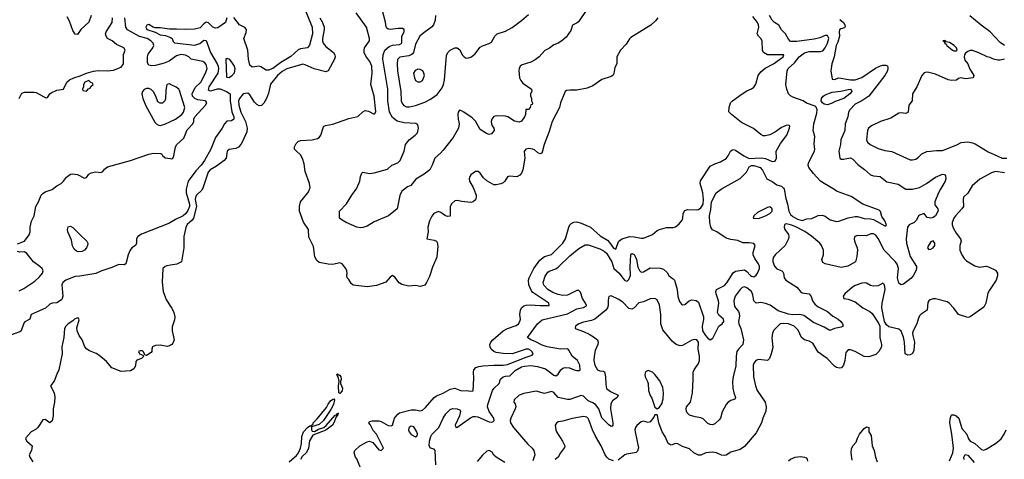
# Model space of a CAD drawing. Header units: inches. Extents: x 1384664 to 1536621, y 460766 to 646467.
# Tile 256 of 256: x 1478688 to 1487247, y 517652 to 521474. Entities that reach past the tile are written whole.
import ezdxf

# ---------------------------------------------------------------- set-up
doc = ezdxf.new("R2010")
doc.units = ezdxf.units.IN
doc.header["$MEASUREMENT"] = 0
for name, color, linetype in [('B4571', 7, 'Continuous'), ('B4572', 7, 'Continuous'), ('B4581', 7, 'Continuous'), ('B4582', 7, 'Continuous')]:
    doc.layers.add(name, color=color, linetype=linetype)

msp = doc.modelspace()

# ---------------------------------------------------------------- linework, layer by layer
at = {"layer": 'B4571', "color": 5}
for points, elevation in [([(1478670, 519524.6), (1478729.6, 519550), (1478770, 519604), (1478778, 519630), (1478779.6, 519670), (1478790, 519722), (1478812.7, 519770), (1478829.5, 519850), (1478852.3, 519890), (1478875.6, 519950), (1478890, 519964.4), (1478910, 519976.5), (1478970, 519998.4), (1478972, 520000)], 660), ([(1480000, 519712.4), (1479990, 519706.2), (1479747.6, 519610), (1479714.3, 519590), (1479703.5, 519570), (1479702.9, 519530), (1479696, 519510), (1479664, 519490), (1479649.2, 519470), (1479629.6, 519430.4), (1479610, 519352), (1479597, 519343), (1479550, 519347.3), (1479490, 519318.8), (1479392, 519288), (1479350, 519266.8), (1479210, 519244), (1479170, 519242.8), (1479088.7, 519210), (1479064, 519190), (1479055.1, 519170), (1479062, 519070), (1479057.6, 519050), (1479050, 519039.1), (1479010, 519013), (1478970, 519008.7), (1478950, 519001.1), (1478913.1, 518966.9), (1478789.2, 518910.8), (1478777.6, 518870), (1478733.6, 518846.4), (1478724.5, 518835.5), (1478701.2, 518770), (1478690, 518762), (1478608.3, 518731.7)], 640), ([(1478683, 519117), (1478723.1, 519136.9), (1478818.3, 519201.7), (1478860.8, 519239.2), (1478885.3, 519270), (1478891, 519290), (1478883.2, 519310), (1478863.1, 519330), (1478809.2, 519369.2), (1478750, 519441.2), (1478730, 519454.7), (1478690, 519453.2), (1478670, 519459.6)], 660), ([(1480000, 519340.2), (1479965.9, 519334.1), (1479952.1, 519327.9), (1479931.9, 519310), (1479927.2, 519192.8), (1479936, 519110), (1479960.3, 519040.3), (1480000, 518981.6)], 620), ([(1480000, 518643.8), (1479990, 518638.5), (1479970, 518634.3), (1479910, 518644.9), (1479870, 518640.7), (1479847.2, 518632.8), (1479842, 518630), (1479835.3, 518610), (1479835.3, 518590), (1479830, 518582), (1479790, 518554), (1479778, 518558), (1479762, 518590), (1479754.4, 518594.4), (1479734.8, 518594.8), (1479722, 518590), (1479728.9, 518568.9), (1479758, 518558), (1479766, 518550), (1479748, 518530), (1479705.2, 518514.8), (1479698, 518502), (1479694.9, 518465.1), (1479680.6, 518439.4), (1479650, 518422), (1479570, 518416.3), (1479490, 518448.4), (1479443.4, 518503.4), (1479377.3, 518557.3), (1479352.2, 518572.2), (1479294.5, 518594.5), (1479272, 518610), (1479254.9, 518630), (1479230.3, 518690), (1479203.9, 518730), (1479187.1, 518770), (1479185.1, 518794.9), (1479205.5, 518865.5), (1479199.9, 518879.9), (1479190, 518883.1), (1479164.5, 518870), (1479150, 518855.5), (1479110, 518830.3), (1479088.4, 518810), (1479078.5, 518790), (1479072.9, 518710), (1479053.3, 518630), (1479056.1, 518570), (1479029.7, 518430.3), (1479010, 518394), (1478988.3, 518331.7), (1478956.2, 518290), (1478986.4, 518230), (1478992.6, 518192.6), (1478991.2, 518150), (1478978.5, 518090), (1478978.2, 518030), (1478970, 517987.3), (1478950, 517970.6), (1478910, 517997.3), (1478890, 517994.8), (1478845.1, 517930), (1478830, 517914.9), (1478788.3, 517891.7), (1478742, 517838), (1478738, 517830), (1478749.3, 517810), (1478797.2, 517770), (1478789.3, 517730), (1478769.3, 517690), (1478776, 517670), (1478802.7, 517630)], 620)]:
    msp.add_lwpolyline(points, dxfattribs=dict(at, elevation=elevation))
at = {"layer": 'B4571', "color": 5, "elevation": 640}
msp.add_lwpolyline([(1479195.8, 519455.8), (1479180.7, 519460.7), (1479160.4, 519480.4), (1479148.3, 519508.3), (1479137.8, 519557.8), (1479107.8, 519630), (1479103.9, 519650), (1479110, 519674.6), (1479130, 519679.1), (1479150, 519669), (1479210, 519605.5), (1479270.7, 519550), (1479279.1, 519530), (1479278, 519510), (1479268, 519490), (1479250, 519469.6), (1479230, 519458)], close=True, dxfattribs=at)
at = {"layer": 'B4572', "color": 5}
for points, elevation in [([(1478683.7, 520790), (1478705.4, 520834.6), (1478730, 520844.9), (1478810, 520844.9), (1478830, 520840.4), (1478910, 520796.3), (1478924, 520796), (1478930, 520798), (1478949.5, 520830.5), (1478961.5, 520838.5), (1479010, 520860.7), (1479069, 520871), (1479099, 520930), (1479122, 520950), (1479158, 520970), (1479214.6, 520985.4), (1479268, 521010), (1479330, 521027.7), (1479370, 521032), (1479450, 521028.5), (1479503.3, 521036.7), (1479570, 521062.6), (1479591.7, 521090), (1479589.6, 521170.4), (1479604, 521210), (1479593.2, 521230), (1479530, 521258.9), (1479490.5, 521290.5), (1479451.7, 521311.7), (1479438.3, 521330), (1479435.3, 521350), (1479440.5, 521370), (1479490.6, 521450), (1479494.2, 521490)], 680), ([(1479310.1, 521509.9), (1479287.7, 521452.3), (1479220.4, 521390), (1479190, 521346.6), (1479170.5, 521349.5), (1479150, 521380.5), (1479121.8, 521461.8), (1479100.2, 521500.2)], 680), ([(1480000, 521122.7), (1479987, 521113), (1479943.8, 521096.2), (1479870, 521075.6), (1479833.4, 521073.4), (1479810, 521079.3), (1479800.4, 521100.4), (1479798.6, 521150), (1479805.6, 521174.4), (1479846, 521230), (1479852.7, 521250), (1479847.4, 521270), (1479828.3, 521290), (1479797.1, 521310), (1479729.4, 521329.4), (1479625.6, 521385.6), (1479611.3, 521410), (1479602.5, 521490)], 660), ([(1480000, 521391.1), (1479990.7, 521390.7), (1479910, 521403), (1479864.5, 521404.5), (1479849.1, 521409.1), (1479810, 521433.1), (1479793.3, 521426.7), (1479785.7, 521410), (1479792.8, 521390), (1479866.3, 521366.3), (1479910, 521343.9), (1479955.3, 521335.3), (1479999.5, 521319.5), (1480000, 521319.2)], 640), ([(1480000, 520911.3), (1479990, 520916), (1479967.9, 520910), (1479958.4, 520861.6), (1479955.2, 520784.8), (1479950, 520767.6), (1479930.1, 520749.9), (1479910, 520747.9), (1479890, 520760.5), (1479870.6, 520810), (1479850, 520845.7), (1479830, 520866.2), (1479810, 520876.1), (1479790, 520876.1), (1479770, 520866.9), (1479754.3, 520850), (1479751.2, 520830), (1479759.2, 520790), (1479785.1, 520725.1), (1479863, 520583), (1479882.7, 520562.7), (1479897.2, 520557.2), (1479910, 520555.7), (1479950, 520567.1), (1480000, 520590.4)], 680), ([(1478972, 520000), (1479010, 520030.5), (1479049, 520050), (1479069.2, 520070), (1479094.2, 520105.8), (1479129.6, 520130.4), (1479144.7, 520135.3), (1479190, 520128.4), (1479250, 520097.3), (1479270, 520101), (1479289.6, 520130.4), (1479310, 520142.8), (1479350, 520150.7), (1479394.8, 520145.2), (1479410, 520154.8), (1479424.4, 520175.6), (1479450, 520195.8), (1479650, 520248.8), (1479810, 520304.2), (1479850, 520313.7), (1479914, 520310), (1479924.7, 520304.7), (1479930, 520294), (1479952.7, 520272.7), (1480000, 520266.7)], 660)]:
    msp.add_lwpolyline(points, dxfattribs=dict(at, elevation=elevation))
at = {"layer": 'B4572', "color": 5, "elevation": 680}
msp.add_lwpolyline([(1479290, 520946), (1479254, 520930), (1479242, 520910), (1479242, 520890), (1479234, 520870), (1479238, 520858), (1479270, 520854), (1479287.3, 520872.7), (1479302, 520878), (1479307.3, 520892.7), (1479326, 520910), (1479322, 520922), (1479307.3, 520927.3)], close=True, dxfattribs=at)
at = {"layer": 'B4581', "color": 5}
msp.add_line((1486399.9, 519999.9, 660), (1486418.7, 520000, 660), dxfattribs=at)
for points, elevation in [([(1480274.8, 520000), (1480268.4, 519990), (1480228.6, 519951.4), (1480216.5, 519930), (1480214.5, 519910), (1480226.3, 519850), (1480199.9, 519750), (1480187.4, 519730), (1480145.3, 519694.7), (1480132.5, 519667.5), (1480114.5, 519590), (1480114.9, 519490), (1480093.3, 519370), (1480054.3, 519350), (1480000, 519340.2)], 620), ([(1480136.6, 520000), (1480134.3, 519990), (1480134.4, 519970), (1480164.4, 519870), (1480165.1, 519850), (1480150, 519816.4), (1480131.9, 519790), (1480108.7, 519770), (1480041.9, 519738.1), (1480000, 519712.4)], 640), ([(1482635.8, 520000), (1482655.6, 519950), (1482657.4, 519930), (1482650, 519908.2), (1482630, 519891.8), (1482610, 519886.1), (1482532.4, 519892.4), (1482490, 519902.4), (1482470, 519898.9), (1482443.3, 519876.7), (1482431.3, 519850), (1482430, 519767.3), (1482410, 519762.4), (1482390, 519768.8), (1482350, 519798.4), (1482330, 519806.4), (1482289.5, 519790), (1482270, 519767.3), (1482250, 519726), (1482235.8, 519670), (1482237.6, 519630), (1482226, 519570), (1482290, 519556.9), (1482310, 519549.5), (1482317.6, 519537.6), (1482323.9, 519503.9), (1482314.3, 519410), (1482277.4, 519322.6), (1482250, 519242), (1482225.2, 519190), (1482210, 519167.3), (1482170, 519156), (1482130, 519162), (1482070, 519157.1), (1482010, 519171.7), (1481985.8, 519185.8), (1481950, 519235.5), (1481930, 519250.4), (1481910, 519236.3), (1481870, 519192.7), (1481790, 519163.1), (1481710, 519152.4), (1481586, 519166), (1481570, 519180.7), (1481550, 519216), (1481536, 519230), (1481531, 519250), (1481534.8, 519270), (1481530.6, 519290), (1481523, 519310), (1481490, 519352.2), (1481470, 519360.4), (1481410, 519347), (1481368.2, 519348.2), (1481290, 519364), (1481270, 519381), (1481253.7, 519413.7), (1481242.9, 519502.9), (1481202.6, 519582.6), (1481197.6, 519650), (1481154.3, 519714.3), (1481119.1, 519810), (1481120.2, 519850), (1481130.2, 519890), (1481192, 519970), (1481205, 519990), (1481208.3, 520000)], 620), ([(1482032.3, 520000), (1482010, 519984), (1481993.6, 519946.4), (1481969.4, 519830.6), (1481895.3, 519770), (1481770, 519718), (1481710, 519678), (1481670, 519666.4), (1481650, 519664.4), (1481618, 519670), (1481526, 519710), (1481491, 519730), (1481467.3, 519750), (1481466.8, 519810), (1481530, 519872.7), (1481575.5, 519950), (1481611.6, 520000)], 640), ([(1481675.8, 517515.8), (1481617.6, 517657.6), (1481608.2, 517670), (1481594.8, 517710), (1481601, 517730), (1481646, 517770), (1481710, 517804), (1481730, 517809), (1481759.3, 517799.3), (1481810, 517735.3), (1481830, 517728.7), (1481850.7, 517749.3), (1481791, 517870), (1481761.4, 517901.4), (1481734.9, 517954.9), (1481722.8, 517970), (1481730, 517982), (1481752.5, 517987.5), (1481810, 517985.7), (1481830, 517979.9), (1481890, 517946.3), (1481916.5, 517943.5), (1481930.1, 517949.9), (1481946.2, 518010), (1481973.8, 518046.2), (1481990, 518055), (1482090, 518083.2), (1482130, 518082.8), (1482170, 518073.3), (1482190, 518078.3), (1482216.8, 518103.2), (1482290, 518189.7), (1482310, 518204.7), (1482370, 518228.6), (1482430, 518263.2), (1482470, 518272.2), (1482530, 518247.8), (1482570, 518249.8), (1482610, 518244.5), (1482631.4, 518248.6), (1482636.9, 518356.9), (1482632.1, 518410), (1482636.1, 518430), (1482654.4, 518450), (1482680.4, 518459.6), (1482715.1, 518464.9), (1482810, 518471.2), (1482890, 518470.6), (1482930, 518475.6), (1483090, 518540.8), (1483142.4, 518557.6), (1483150, 518565.2), (1483151.5, 518570), (1483140.7, 518590), (1483130, 518598.9), (1483110.3, 518610), (1483091.2, 518611.2), (1482969.9, 518570.1), (1482890, 518572.1), (1482830, 518581.8), (1482809.8, 518589.8), (1482787.7, 518610), (1482776.9, 518630), (1482774.7, 518650), (1482783.6, 518670), (1482801.8, 518690), (1482890, 518768.7), (1482930, 518791), (1483003.8, 518816.2), (1483023.5, 518830), (1483036.1, 518850), (1483040.8, 518870), (1483035.9, 518910), (1483041.3, 518950), (1483051.3, 518970), (1483070, 518985.5), (1483090, 518992.2), (1483125.2, 518994.8), (1483211.2, 518988.8), (1483291.3, 518990), (1483288.5, 519010), (1483150, 519102.9), (1483136.2, 519116.2), (1483114.5, 519170), (1483110.8, 519210), (1483115.8, 519230), (1483158.1, 519310), (1483210, 519383.7), (1483250, 519414.3), (1483310, 519433), (1483410, 519530.9), (1483433.6, 519570), (1483460.6, 519670), (1483470, 519689.6), (1483480.4, 519699.6), (1483506, 519714), (1483530, 519715.8), (1483570, 519704.3), (1483650, 519671.6), (1483734.7, 519594.7), (1483796.8, 519556.8), (1483816.4, 519536.4), (1483850, 519486.8), (1483870, 519478), (1483894.9, 519545.1), (1483910, 519561.6), (1483925.2, 519570), (1483990, 519589.4), (1484030, 519587.5), (1484090, 519574.5), (1484110, 519576.2), (1484190, 519608.1), (1484230, 519641), (1484250, 519651.2), (1484310, 519668.5), (1484370, 519667.1), (1484390, 519673.5), (1484421.4, 519698.6), (1484446, 519730), (1484452.4, 519750), (1484455, 519790), (1484470, 519816.8), (1484494.7, 519825.3), (1484570, 519821.1), (1484590, 519825.5), (1484610, 519837.8), (1484630, 519869.6), (1484633.2, 519910), (1484626.2, 519970), (1484617.9, 520000)], 620), ([(1482305.7, 517605.7), (1482299.3, 517730), (1482290, 517740.5), (1482258.8, 517750), (1482248.4, 517770), (1482250.3, 517810), (1482262.6, 517850), (1482271.6, 517868.4), (1482290, 517889.5), (1482332.1, 517927.9), (1482368.2, 518010), (1482392.8, 518047.2), (1482430, 518084.5), (1482450, 518095.2), (1482492.4, 518092.4), (1482510, 518083.1), (1482518.9, 518070), (1482511.6, 518030), (1482474.7, 517950), (1482476.6, 517936.6), (1482488.7, 517930), (1482607.3, 518012.7), (1482630, 518023.1), (1482650, 518025.6), (1482670, 518021.7), (1482770, 517978.5), (1482790, 517975.4), (1482800.7, 517979.3), (1482812.2, 517990), (1482808.9, 518010), (1482769.2, 518069.2), (1482753.6, 518110), (1482756.6, 518130), (1482798.4, 518250), (1482812.4, 518270), (1482855.8, 518310), (1482868.7, 518350), (1482890, 518369.7), (1482910, 518376), (1482950, 518378.5), (1482995.1, 518424.9), (1483050, 518455.9), (1483077.2, 518462.8), (1483130, 518467.2), (1483190, 518458.6), (1483257.5, 518437.5), (1483282.6, 518422.6), (1483330, 518382.6), (1483350, 518377.9), (1483368, 518392), (1483393, 518430), (1483410, 518443.6), (1483430, 518451.7), (1483469, 518449), (1483508.3, 518430), (1483530, 518425.6), (1483554.5, 518425.5), (1483561.1, 518430), (1483556.1, 518470), (1483536.6, 518510), (1483489.4, 518550), (1483462.5, 518602.5), (1483452.2, 518612.2), (1483390, 518608.7), (1483273, 518630), (1483230, 518645.3), (1483170, 518677.5), (1483130.5, 518690), (1483103.8, 518710), (1483190.3, 518830), (1483230, 518864.5), (1483450, 518918.5), (1483530, 518960.2), (1483588.7, 518971.3), (1483614.4, 518985.6), (1483616.5, 518990), (1483606.5, 519010), (1483580.1, 519050), (1483564.3, 519104.3), (1483550, 519119.7), (1483530, 519118.7), (1483450, 519080.4), (1483410, 519077.4), (1483370, 519084.5), (1483321.7, 519101.7), (1483278, 519130), (1483245.4, 519165.4), (1483239.5, 519190), (1483255.5, 519244.5), (1483279.3, 519280.7), (1483290.6, 519289.4), (1483350, 519309.4), (1483370, 519322), (1483470, 519420.5), (1483550, 519485.6), (1483604.1, 519515.9), (1483630, 519518.2), (1483730, 519483), (1483770, 519463.2), (1483790, 519443.9), (1483835.1, 519370), (1483854.2, 519310), (1483898.7, 519270), (1483930, 519227.4), (1483950, 519208.1), (1483970, 519202.2), (1483983.4, 519216.6), (1483997.5, 519250), (1483995.1, 519324.9), (1484000.5, 519430), (1484010, 519440.9), (1484030, 519431.8), (1484042, 519410), (1484050, 519388), (1484061.5, 519321.5), (1484074.7, 519294.7), (1484090, 519280.5), (1484110, 519282.6), (1484170, 519318.3), (1484254.8, 519314.8), (1484284.5, 519304.5), (1484315.5, 519275.5), (1484330, 519249.6), (1484350, 519232.3), (1484370, 519222.7), (1484380.9, 519210), (1484403.5, 519130), (1484407.9, 519067.9), (1484424.5, 519024.5), (1484442.5, 519002.5), (1484450, 518996.3), (1484470, 518998), (1484508.7, 519031.3), (1484530, 519037.8), (1484570, 519034.4), (1484590, 519017.6), (1484633.2, 518890), (1484633.4, 518866.6), (1484620.8, 518810), (1484625.1, 518770), (1484650, 518729.1), (1484670, 518706), (1484690, 518691.3), (1484713.8, 518706.2), (1484766.2, 518810), (1484794.4, 518830), (1484807.8, 518850), (1484806.7, 518870), (1484765.3, 518905.3), (1484755, 518930), (1484766, 519010), (1484763.3, 519030), (1484741.5, 519090), (1484739.3, 519110), (1484746.5, 519130), (1484815.5, 519164.5), (1484834.3, 519185.7), (1484890, 519273.6), (1484910, 519288.7), (1484990, 519299.7), (1485010, 519286), (1485039.8, 519250), (1485050, 519243.4), (1485070, 519239.9), (1485090, 519252.7), (1485102.1, 519270), (1485118.4, 519310), (1485118.6, 519330), (1485112, 519352), (1485077.5, 519397.5), (1485063.7, 519430), (1485063.6, 519450), (1485082.6, 519510), (1485070, 519528.2), (1485030, 519534.9), (1484974.7, 519534.7), (1484930, 519555.8), (1484870, 519563.1), (1484830, 519576), (1484748.6, 519628.6), (1484710, 519648.2), (1484696.3, 519670), (1484686.4, 519710), (1484683.2, 519770), (1484696.6, 519823.4), (1484703, 519890), (1484742.4, 519970), (1484785.8, 520000)], 640), ([(1486692.4, 520000), (1486674.5, 519970), (1486644, 519890), (1486643.4, 519863.4), (1486670.3, 519830.3), (1486671.8, 519811.8), (1486650.2, 519769.8), (1486630, 519753.3), (1486608.8, 519748.8), (1486575.5, 519755.5), (1486550, 519788), (1486510, 519774), (1486502, 519770), (1486482.8, 519730), (1486462.8, 519710), (1486420.7, 519690), (1486405.7, 519670), (1486394.2, 519570), (1486398.3, 519530), (1486430, 519414.3), (1486483.8, 519330), (1486485.4, 519310), (1486479.7, 519290), (1486453.8, 519246.2), (1486435.3, 519224.7), (1486370, 519176), (1486350, 519168.3), (1486330, 519182.6), (1486318.5, 519230), (1486327.5, 519310), (1486314.9, 519350), (1486300.2, 519370), (1486201.7, 519470), (1486150, 519571.1), (1486130, 519599.7), (1486110, 519611.8), (1486088.1, 519611.9), (1486050, 519594), (1485970, 519597.6), (1485948.9, 519590), (1485943.6, 519570), (1485944.9, 519550), (1485968.4, 519490), (1485970.9, 519470), (1485965, 519415), (1485953, 519370), (1485887.1, 519332.9), (1485830, 519321), (1485690, 519351.5), (1485670, 519362.4), (1485659.7, 519390), (1485675.8, 519430), (1485675.8, 519470), (1485658.2, 519510), (1485642.3, 519530), (1485571.7, 519591.7), (1485513.5, 519633.5), (1485430, 519675.6), (1485390, 519689.8), (1485350, 519699.3), (1485342.5, 519697.5), (1485336, 519690), (1485334, 519670), (1485339.1, 519650), (1485370, 519606), (1485374.6, 519590), (1485372.8, 519570), (1485341.1, 519510), (1485254.7, 519430), (1485241.8, 519410), (1485234.5, 519390), (1485234.4, 519370), (1485250, 519332.7), (1485270, 519307.9), (1485313, 519290), (1485322, 519282), (1485328.9, 519270), (1485332.8, 519230), (1485347.6, 519210), (1485443.1, 519150), (1485475.5, 519110), (1485490, 519099.5), (1485550, 519092), (1485569.1, 519069.1), (1485579.3, 519030), (1485600.1, 519000.1), (1485630, 518978.1), (1485710, 518936.2), (1485755.5, 518895.5), (1485804.2, 518870), (1485827, 518850), (1485841.6, 518830), (1485846.8, 518810), (1485830, 518802.4), (1485770, 518791), (1485730, 518771.2), (1485680.6, 518800.6), (1485590, 518840.6), (1485503.6, 518903.6), (1485470, 518911.7), (1485410, 518909.5), (1485370, 518914.2), (1485282.4, 518942.4), (1485211, 518991), (1485170, 519007.3), (1485130, 519016.4), (1485089.9, 519009.9), (1485071.3, 519031.3), (1485062.2, 519082.2), (1485049.8, 519110), (1485010, 519143.5), (1484990, 519150.6), (1484970, 519146), (1484950, 519127.8), (1484908.8, 519070), (1484895.6, 519030), (1484901.5, 518981.5), (1484936.1, 518936.1), (1484941.8, 518921.8), (1484944.5, 518895.5), (1484937.5, 518850), (1484939.2, 518830), (1484956.9, 518790), (1484981.3, 518690), (1484973.1, 518650), (1484935.6, 518610), (1484923.5, 518590), (1484916.4, 518550), (1484914.4, 518465.6), (1484888.9, 518368.9), (1484885.7, 518330), (1484888.7, 518270), (1484895.8, 518230), (1484910.3, 518189.7), (1484904.1, 518175.9), (1484870, 518164.5), (1484846.7, 518150), (1484830.3, 518130), (1484794, 518066), (1484778.9, 518010), (1484770, 517996.2), (1484730, 517959.7), (1484710, 517951.2), (1484690, 517954), (1484670, 517965.1), (1484630, 518003.5), (1484610, 518014.3), (1484560.8, 518020.8), (1484510, 518037.2), (1484490, 518057.2), (1484485.4, 518070), (1484482, 518090), (1484485.1, 518110), (1484519.5, 518150), (1484537.4, 518230), (1484543.9, 518350), (1484542.5, 518410), (1484550.4, 518430), (1484590, 518485.8), (1484598.1, 518510), (1484599, 518550), (1484584.9, 518610), (1484587.9, 518670), (1484574.2, 518690), (1484550, 518694.8), (1484530, 518688.1), (1484450, 518642.3), (1484430, 518638.8), (1484396, 518650), (1484359.2, 518679.2), (1484277.6, 518777.6), (1484261.5, 518830), (1484260.7, 518910), (1484250, 518994), (1484230, 519037.6), (1484210, 519051.6), (1484170, 519047.3), (1484110, 519020.5), (1484070, 519013), (1484031, 518969), (1484010, 518957.7), (1483983.8, 518963.8), (1483930, 519019.2), (1483890, 519045.4), (1483830, 519072.3), (1483810.8, 519069.2), (1483803.7, 519036.3), (1483803.6, 518990), (1483798, 518970), (1483782, 518950), (1483688.2, 518871.8), (1483660.1, 518859.9), (1483590, 518844.7), (1483548, 518830), (1483520.7, 518810), (1483516, 518790), (1483590, 518763.6), (1483639.8, 518739.8), (1483677.1, 518717.1), (1483710.4, 518690), (1483717.6, 518670), (1483713.4, 518650), (1483690, 518597.2), (1483682, 518550), (1483680.2, 518510), (1483686.4, 518470), (1483710, 518428.9), (1483730, 518420.3), (1483759.4, 518419.4), (1483772.3, 518412.3), (1483780.8, 518370), (1483782.3, 518302.3), (1483790, 518268), (1483822.6, 518242.6), (1483890.8, 518210), (1483880.7, 518190), (1483840.4, 518159.6), (1483825.9, 518134.1), (1483823.2, 518090), (1483844.9, 517970), (1483843.8, 517950), (1483838.3, 517941.7), (1483830, 517936.2), (1483810, 517951.5), (1483750, 518014), (1483721.6, 518090), (1483693.3, 518130), (1483670, 518144.2), (1483630, 518159.3), (1483590, 518200.4), (1483570, 518207.1), (1483470, 518173), (1483450, 518172.9), (1483370, 518188.4), (1483332, 518232), (1483310, 518241.2), (1483250, 518225.5), (1483176.6, 518243.4), (1483070, 518223.7), (1483031.4, 518208.6), (1482986.7, 518170), (1482983.8, 518150), (1482994.7, 518134.7), (1482999.7, 518110), (1482996.3, 518090), (1482958, 518010), (1482952.5, 517990), (1482954.8, 517970), (1482979.6, 517930), (1483066.5, 517826.5), (1483104.4, 517784.4), (1483144.4, 517750), (1483158.5, 517730), (1483166.4, 517690), (1483150, 517638)], 660), ([(1486949.7, 520000), (1486930, 519967.1), (1486894, 519930), (1486888.9, 519910), (1486892.9, 519850), (1486879.4, 519830), (1486822.1, 519770), (1486809.6, 519750), (1486794.8, 519710), (1486795.1, 519690), (1486803.8, 519663.8), (1486830, 519619.5), (1486867, 519570), (1486871.8, 519550), (1486860.9, 519510), (1486861.8, 519470), (1486878, 519430), (1486898.5, 519398.5), (1486917.8, 519377.8), (1486990, 519333.7), (1487030, 519322.2), (1487090, 519330.4), (1487110, 519326.4), (1487170, 519295.3), (1487188.2, 519270), (1487187.9, 519247.9), (1487177.6, 519210), (1487117.3, 519122.7), (1487104.4, 519095.6), (1487086.7, 519010), (1487070, 518974.5), (1486950, 518892), (1486930, 518885.7), (1486850, 518911.2), (1486810, 518966.6), (1486769.3, 519009.3), (1486750, 519020.6), (1486650, 519046.4), (1486630, 519046.6), (1486602, 519038), (1486590.2, 519029.8), (1486583.4, 519016.6), (1486576.2, 518950), (1486524.8, 518915.2), (1486510, 518899.7), (1486497.6, 518870), (1486488.4, 518830), (1486454.4, 518770), (1486450.1, 518750), (1486452.5, 518730), (1486466.8, 518670), (1486461.8, 518598.2), (1486450, 518572.1), (1486430, 518561.1), (1486410, 518558), (1486385.3, 518570), (1486379.9, 518670), (1486370, 518713.6), (1486350, 518767.1), (1486330, 518784.8), (1486244.6, 518804.6), (1486222.2, 518822.2), (1486206.6, 518850), (1486183.6, 518970), (1486186.6, 519010), (1486210.7, 519130), (1486206.6, 519170), (1486190, 519182.9), (1486150, 519159.8), (1486110, 519157.5), (1486084.7, 519164.7), (1486050, 519183.1), (1486030, 519187.2), (1486010, 519184.4), (1485950, 519162), (1485928.7, 519150), (1485862, 519090), (1485847.3, 519070), (1485851.1, 519051.1), (1485890, 519043.8), (1485950, 519020.5), (1486018.8, 518970), (1486078.3, 518938.3), (1486099.9, 518919.9), (1486154.9, 518834.9), (1486165.5, 518810), (1486165.3, 518710), (1486180.3, 518650), (1486178.7, 518630), (1486155.3, 518590), (1486130, 518562.4), (1486070, 518542), (1486030, 518547.1), (1485950, 518589.8), (1485910, 518603.1), (1485890, 518603), (1485870, 518581.2), (1485859.7, 518510), (1485849.3, 518470.7), (1485831.9, 518448.1), (1485815.3, 518444.7), (1485790, 518449.8), (1485770, 518463.5), (1485707.7, 518530), (1485630, 518584.8), (1485583.5, 518663.5), (1485550, 518680.8), (1485510, 518692), (1485484.5, 518710), (1485454.6, 518774.6), (1485419.5, 518810), (1485370, 518830.8), (1485326.6, 518833.4), (1485298, 518830), (1485243.6, 518776.4), (1485231, 518750), (1485227.9, 518707.9), (1485235.2, 518624.8), (1485221.5, 518570), (1485205.3, 518530), (1485187.8, 518512.2), (1485110, 518520.4), (1485088.5, 518510), (1485071.1, 518488.9), (1485064.2, 518470), (1485068.2, 518368.2), (1485083.6, 518290), (1485098.6, 518250), (1485167.2, 518150), (1485178.5, 518110), (1485173.6, 518070), (1485148.7, 518011.3), (1485136.9, 517970), (1485090, 517883.9), (1484990, 517763.5), (1484950, 517737.4), (1484870, 517715.6), (1484830, 517689.6), (1484814.6, 517685.4), (1484790, 517689.7), (1484744, 517710), (1484710, 517713.7), (1484651.7, 517708.3), (1484610, 517689.6), (1484590, 517687.8), (1484549, 517709), (1484510, 517743.5), (1484450, 517763.5), (1484410, 517787.2), (1484390, 517789.7), (1484350, 517774.5), (1484340.1, 517780.1), (1484326.6, 517790), (1484299.5, 517850), (1484272.3, 517890), (1484244, 517970), (1484233.6, 518033.6), (1484230, 518038), (1484210, 518038), (1484201, 518019), (1484170, 517979), (1484150, 517973.2), (1484110, 517982.7), (1484090, 517979.3), (1484052.3, 517947.7), (1484040.5, 517930), (1484035.8, 517910), (1484037.8, 517890), (1484067.9, 517752.1), (1484057.8, 517722.2), (1484047.1, 517712.9), (1484031.9, 517708.1), (1483962.5, 517697.5), (1483948.7, 517691.3), (1483890, 517644.5)], 680), ([(1485332.9, 520000), (1485336.7, 519990), (1485343.9, 519930), (1485361.9, 519870), (1485373, 519810), (1485390, 519779.9), (1485410, 519762.6), (1485450, 519739.2), (1485490.2, 519729.8), (1485530, 519742.4), (1485575.1, 519744.9), (1485630, 519772.8), (1485665.4, 519774.6), (1485690, 519765.7), (1485734.7, 519734.7), (1485790, 519720.3), (1485810, 519722.5), (1485890, 519751.5), (1485950, 519764.1), (1485970, 519763.4), (1486030, 519745.8), (1486083, 519743), (1486110, 519736.7), (1486210, 519682.7), (1486217.5, 519682.5), (1486223.8, 519690), (1486210, 519724.2), (1486184.1, 519764.1), (1486170, 519806.3), (1486158.1, 519818.1), (1486018.7, 519870), (1485915.8, 519935.8), (1485790, 519984.7), (1485764.3, 520000)], 640), ([(1480000, 518981.6), (1480010, 518966.9), (1480027.4, 518930), (1480036.4, 518890), (1480033.8, 518866.2), (1480014.5, 518805.5), (1480013.6, 518770), (1480031, 518690), (1480019.3, 518660.7), (1480010, 518649.1), (1480000, 518643.8)], 620), ([(1481030, 517630.9), (1481093.4, 517686.6), (1481111.7, 517708.3), (1481130, 517750.7), (1481137, 517790), (1481139.9, 517850), (1481155.2, 517890), (1481190, 517928.4), (1481210, 517942.6), (1481218, 517942), (1481238.2, 517961.8), (1481240.5, 517970), (1481275, 518005), (1481356.3, 518103.7), (1481370, 518133.1), (1481390, 518159.5), (1481410, 518175.8), (1481417.5, 518177.5), (1481426, 518170), (1481415, 518130), (1481394.2, 518085.8), (1481330, 517991.1), (1481290, 517954), (1481224, 517936), (1481223.9, 517910), (1481230, 517897.1), (1481250, 517894), (1481284.4, 517915.6), (1481331.2, 517928.8), (1481353, 517947), (1481430, 518037), (1481442, 518038), (1481453.2, 518053.2), (1481458, 518050), (1481452.4, 518047.6), (1481451.4, 518030), (1481438.8, 518021.2), (1481418.9, 517970), (1481406.3, 517950), (1481350, 517905), (1481237.7, 517862.3), (1481208, 517812), (1481197.4, 517750), (1481190.8, 517730), (1481177.6, 517710), (1481144.2, 517675.8), (1481129.4, 517650)], 580), ([(1483850, 517639.4), (1483810, 517654.5), (1483791.1, 517670), (1483778, 517690), (1483742.8, 517770), (1483694, 517854), (1483667.5, 517910), (1483635.9, 517995.9), (1483630, 518008), (1483617.9, 518017.9), (1483590, 518024.2), (1483490, 518006.4), (1483410, 517983.1), (1483370, 517977.7), (1483354.1, 517965.9), (1483344.4, 517950), (1483347.9, 517910), (1483355.5, 517890), (1483408, 517810), (1483426.4, 517770), (1483425.5, 517754.5), (1483390.4, 517710), (1483370.3, 517669.7), (1483342.4, 517650)], 680), ([(1486770, 517640.4), (1486798.5, 517710), (1486806, 517750), (1486791.5, 517871.5), (1486773.3, 517970), (1486776.4, 518003.6), (1486786.8, 518033.2), (1486790, 518037.6), (1486810, 518039.6), (1486830, 518030.2), (1486850.7, 518010.7), (1486879.1, 517919.1), (1486920.8, 517870), (1486934.8, 517830), (1486950, 517810.2), (1486990.7, 517790.7), (1487050, 517737.8), (1487070, 517732.8), (1487090, 517740.2), (1487170.7, 517790), (1487220.3, 517830), (1487246.4, 517870), (1487262.2, 517910)], 680), ([(1485926, 517646), (1485915, 517710), (1485917.8, 517742.2), (1485930.8, 517769.2), (1485959.1, 517800.9), (1485970, 517836), (1485990, 517870.7), (1486030, 517918.8), (1486050, 517934.8), (1486070.5, 517930), (1486070.7, 517890), (1486090, 517858), (1486099.3, 517770), (1486116.1, 517730), (1486127.4, 517670), (1486141.7, 517630)], 680), ([(1482905.4, 517625.4), (1482830, 517672), (1482810, 517689.4), (1482793.9, 517713.9), (1482769.6, 517729.6), (1482750, 517724.1), (1482710, 517689.8), (1482666, 517634)], 660), ([(1485370, 517638.5), (1485390, 517653), (1485430, 517670.2), (1485476.5, 517676.5), (1485510, 517672.4), (1485524.2, 517664.2), (1485532.6, 517652.6), (1485535.8, 517635.8)], 680), ([(1486899.5, 517650), (1486896.2, 517670), (1486906.2, 517693.8), (1486930, 517689.2), (1486984.9, 517624.9)], 660)]:
    msp.add_lwpolyline(points, dxfattribs=dict(at, elevation=elevation))
for points, elevation in [([(1485210, 519846), (1485190, 519841.8), (1485103.1, 519796.9), (1485070.4, 519770), (1485064.9, 519750), (1485110, 519745.5), (1485171.2, 519768.8), (1485209.6, 519790), (1485229.6, 519810), (1485229.6, 519830)], 660), ([(1486630, 519552.6), (1486610, 519542.6), (1486587.3, 519510), (1486581.1, 519490), (1486590, 519477.1), (1486610, 519478.3), (1486630, 519490.4), (1486642.2, 519510), (1486643.1, 519530)], 680), ([(1481464.1, 518384.1), (1481470, 518384.4), (1481480.3, 518370), (1481483.1, 518350), (1481475.8, 518330), (1481477, 518310), (1481494.7, 518270), (1481491.6, 518248.4), (1481470, 518224.5), (1481461.2, 518230), (1481458, 518290), (1481464.7, 518330), (1481458.2, 518358.2), (1481443.6, 518390), (1481450, 518395.8)], 580), ([(1484150, 518425.2), (1484127.5, 518412.5), (1484122.8, 518390), (1484124, 518370), (1484145.5, 518330), (1484150.5, 518310), (1484153.4, 518250), (1484170, 518206.8), (1484183.9, 518183.9), (1484210, 518104.7), (1484230, 518091.3), (1484250, 518104.7), (1484270, 518136), (1484283, 518177), (1484285.1, 518230), (1484277.8, 518277.8), (1484253.6, 518333.6), (1484210.8, 518390.8), (1484190, 518409.6)], 680), ([(1482090, 517941.2), (1482073.2, 517930), (1482070, 517922.9), (1482066.9, 517910), (1482073.5, 517890), (1482090, 517869.5), (1482130, 517848.4), (1482143.8, 517856.2), (1482147.4, 517870), (1482141.8, 517890), (1482114.2, 517934.2)], 640)]:
    msp.add_lwpolyline(points, close=True, dxfattribs=dict(at, elevation=elevation))
at = {"layer": 'B4582', "color": 5}
msp.add_line((1486399.9, 519999.9, 660), (1486418.7, 520000, 660), dxfattribs=at)
for points, elevation in [([(1481150, 521609.8), (1481231.9, 521410), (1481234.1, 521350), (1481207.9, 521252.1), (1481190, 521228.9), (1481130, 521219.7), (1481109.2, 521210.8), (1481045.8, 521154.2), (1480957.9, 521102.1), (1480890, 521051), (1480850, 521034.2), (1480830, 521034), (1480784.7, 521064.7), (1480770, 521068.9), (1480710, 521062), (1480690, 521078), (1480676.5, 521130), (1480672, 521210), (1480635.5, 521310), (1480658, 521362), (1480658.7, 521390), (1480645, 521405), (1480599.5, 521430), (1480550, 521494)], 640), ([(1481208.3, 520000), (1481212.3, 520012.3), (1481206.2, 520050), (1481170, 520153.4), (1481160.5, 520220.5), (1481147.9, 520267.9), (1481130, 520300.5), (1481094, 520330), (1481078, 520350), (1481075.5, 520370), (1481090, 520397.2), (1481110, 520416), (1481130, 520422.7), (1481229.7, 520429.7), (1481278, 520442), (1481290.2, 520449.8), (1481304.6, 520470), (1481325, 520535), (1481332.3, 520547.7), (1481345.1, 520554.9), (1481410, 520565.8), (1481550, 520614.5), (1481627.5, 520632.5), (1481670, 520672), (1481690, 520683.5), (1481719.4, 520679.4), (1481770, 520652.3), (1481778.9, 520661.1), (1481783.4, 520676.6), (1481768.7, 520808.7), (1481740.4, 520910), (1481752.1, 521007.9), (1481749.4, 521070), (1481730.6, 521110.6), (1481696.5, 521156.5), (1481683.6, 521190), (1481682, 521210), (1481686.7, 521230), (1481728.5, 521290), (1481728.8, 521310), (1481703.1, 521410), (1481613.5, 521533.5)], 620), ([(1481611.6, 520000), (1481615.1, 520004.9), (1481643.8, 520070), (1481650.7, 520110), (1481661.4, 520138.6), (1481670, 520148.7), (1481730, 520138.4), (1481770, 520142.4), (1481885.1, 520174.9), (1481922.8, 520210), (1481975.5, 520230), (1481995.3, 520250), (1482030.6, 520330), (1482042.6, 520390), (1482073.7, 520430), (1482126.4, 520470), (1482144.9, 520490), (1482155.5, 520530), (1482150, 520560.5), (1482132.7, 520572.7), (1482030, 520577.8), (1481970, 520592.8), (1481930, 520622.8), (1481904, 520670), (1481887.1, 520770), (1481888.2, 520870), (1481845.5, 521130), (1481846.3, 521170), (1481863.2, 521210), (1481899.9, 521240.1), (1481930, 521253.6), (1481990, 521259.9), (1482010, 521268.7), (1482009.5, 521330), (1482029.1, 521370), (1482030.3, 521390), (1482016.3, 521396.3), (1481977.8, 521397.8), (1481908.5, 521388.5), (1481891.5, 521391.5), (1481880.7, 521400.7), (1481872.9, 521412.9), (1481867.6, 521452.4), (1481842, 521550)], 640), ([(1483617.2, 521562.8), (1483544.7, 521455.3), (1483534.2, 521445.8), (1483493.4, 521426.6), (1483479.1, 521380.9), (1483437.5, 521322.5), (1483402, 521290), (1483370, 521270.8), (1483330, 521254.8), (1483293.1, 521226.9), (1483254.5, 521205.5), (1483204.2, 521150), (1483170, 521125.3), (1483130, 521103.6), (1483057.1, 521082.9), (1483038, 521070), (1483029.7, 521050.3), (1483028, 521032), (1483033.6, 520970), (1483044.7, 520944.7), (1483062.3, 520922.3), (1483136, 520870), (1483139, 520850), (1483128.7, 520830), (1483128.9, 520811.1), (1483138, 520790), (1483138, 520770), (1483146, 520750), (1483142, 520738), (1483130, 520734), (1483126, 520710), (1483110, 520694), (1483087.3, 520692.7), (1483085.2, 520650), (1483077, 520630), (1483050, 520590.7), (1483030, 520583.8), (1482990, 520593.4), (1482931, 520631), (1482910, 520636.5), (1482830, 520638.7), (1482810, 520632.4), (1482793.3, 520610), (1482786, 520590), (1482788.3, 520568.3), (1482794.7, 520550), (1482809.6, 520530), (1482812.4, 520510), (1482790, 520481.1), (1482770, 520475.8), (1482744.6, 520484.6), (1482690, 520520.7), (1482651, 520591), (1482622.4, 520622.4), (1482550, 520671.5), (1482530, 520683.1), (1482510, 520688), (1482499.7, 520670), (1482495.6, 520650), (1482498.4, 520610), (1482508.7, 520570), (1482503.1, 520530), (1482456, 520450), (1482370, 520339.3), (1482347.5, 520312.5), (1482296, 520270), (1482275.1, 520210), (1482253.2, 520170), (1482205.2, 520130), (1482132.3, 520087.7), (1482087.3, 520032.7), (1482060.1, 520019.9), (1482032.3, 520000)], 640), ([(1480489, 521490), (1480477, 521450), (1480410, 521402), (1480390, 521399.6), (1480368.4, 521410), (1480330, 521446), (1480310, 521452.4), (1480290, 521438.4), (1480258, 521402), (1480208.7, 521391.3), (1480130, 521387.8), (1480050, 521393.2), (1480000, 521391.1)], 640), ([(1481298.2, 521490), (1481319.9, 521450), (1481333.6, 521410), (1481335.6, 521390), (1481319.9, 521310), (1481319.3, 521290), (1481324.9, 521270), (1481350, 521239.9), (1481417.4, 521190), (1481428.2, 521170), (1481430.4, 521150), (1481425.3, 521130), (1481370, 521030.2), (1481350, 521021.1), (1481247.2, 521047.2), (1481170, 521082.7), (1481150, 521087.3), (1481010, 521046.1), (1480970, 521024.6), (1480930, 520988.2), (1480867.2, 520912.8), (1480850, 520834.9), (1480832.6, 520790), (1480810, 520747.1), (1480790, 520728), (1480770, 520726.7), (1480750, 520737.4), (1480730, 520756.5), (1480690, 520820.2), (1480670, 520836.8), (1480630, 520830.5), (1480598.8, 520790), (1480591.5, 520770), (1480593.4, 520730), (1480611.2, 520670), (1480650, 520589.7), (1480664.7, 520530), (1480661.6, 520498.4), (1480625.7, 520414.3), (1480611.8, 520388.2), (1480590, 520366), (1480565.5, 520354.5), (1480510, 520346.2), (1480490.8, 520330), (1480481.7, 520270), (1480465.7, 520250), (1480398.9, 520201.1), (1480343.1, 520170), (1480326.6, 520150), (1480281.1, 520010), (1480274.8, 520000)], 620), ([(1482301.8, 521510), (1482300.2, 521470), (1482283.9, 521430), (1482268.9, 521410), (1482190, 521352.2), (1482167.8, 521330), (1482130, 521261.6), (1482110.1, 521190), (1482101.4, 521178.6), (1482090, 521168.8), (1482070, 521161.1), (1481991.5, 521148.5), (1481973, 521127), (1481968.9, 521091.1), (1481973.2, 521030), (1482002.7, 520850), (1482005.5, 520770), (1482010.2, 520750), (1482027.5, 520727.5), (1482050, 520717.8), (1482077.7, 520717.7), (1482130, 520729.5), (1482210, 520758.3), (1482258, 520782), (1482316.1, 520823.9), (1482359.4, 520880.6), (1482372.4, 520910), (1482381.5, 520950), (1482397.4, 521162.6), (1482409.7, 521190.3), (1482430, 521208.2), (1482470, 521228.2), (1482490, 521230.4), (1482513.3, 521213.3), (1482534.9, 521170), (1482550.8, 521150), (1482570, 521140.4), (1482590, 521141.3), (1482610, 521148.5), (1482645.2, 521174.8), (1482690, 521235.5), (1482710, 521248.2), (1482770, 521266), (1482790, 521279.1), (1482817.6, 521330), (1482838, 521350), (1482910, 521375.3), (1482970, 521404.9), (1483050, 521466), (1483110, 521519.5)], 660), ([(1484236, 521490), (1484216.4, 521463.6), (1484173.4, 521426.6), (1484000.9, 521319.1), (1483990, 521308.9), (1483960, 521260), (1483911, 521210), (1483880.4, 521150), (1483879.6, 521090), (1483861.1, 521058.9), (1483852.5, 521007.5), (1483845.2, 520990), (1483830, 520980.5), (1483750, 520954.9), (1483670, 520899.3), (1483620.8, 520879.2), (1483530, 520861.7), (1483470, 520862.9), (1483442.6, 520857.4), (1483429.3, 520850), (1483390, 520750.8), (1483380.3, 520710), (1483317.1, 520590), (1483290, 520503), (1483247.3, 520390), (1483230, 520322), (1483225.6, 520314.4), (1483210, 520308), (1483190, 520319.3), (1483163.7, 520343.7), (1483149.4, 520349.4), (1483114.2, 520354.2), (1483087.6, 520350), (1483072.1, 520327.9), (1483079.3, 520270), (1483060.7, 520170), (1483050, 520140.4), (1483036, 520124), (1483010, 520109.3), (1482945.6, 520114.4), (1482930, 520106.7), (1482906, 520070), (1482890, 520055.4), (1482870, 520045.8), (1482830, 520037.3), (1482810, 520039.4), (1482750, 520073.5), (1482719.9, 520099.9), (1482690, 520140.2), (1482674.2, 520154.2), (1482650, 520155.5), (1482610, 520125.8), (1482600.4, 520110), (1482596.1, 520090), (1482599.6, 520070), (1482630, 520014.6), (1482635.8, 520000)], 620), ([(1484617.9, 520000), (1484604, 520050), (1484606.9, 520073.1), (1484690, 520199.8), (1484730, 520221), (1484781, 520239), (1484830, 520268.5), (1484846.3, 520290), (1484866.3, 520330), (1484879.7, 520340.3), (1484890, 520344.5), (1484910, 520338.6), (1484982.3, 520290), (1485028.1, 520268.1), (1485133.8, 520273.8), (1485170, 520268), (1485230, 520241.8), (1485250, 520244.1), (1485257.6, 520250), (1485266.5, 520270), (1485263, 520330), (1485301.3, 520398.7), (1485357.4, 520470), (1485380.9, 520530), (1485383, 520550), (1485370, 520556.9), (1485350, 520553.5), (1485310, 520535.5), (1485259.3, 520500.7), (1485210, 520473.8), (1485170, 520464.2), (1485150, 520465.3), (1485130, 520475.8), (1485067.8, 520527.8), (1484961.5, 520581.5), (1484874.8, 520650), (1484854, 520674), (1484854.9, 520710), (1484860.3, 520730), (1484868.2, 520750), (1484884.7, 520770), (1484967.2, 520830), (1485010, 520856.1), (1485050, 520871.9), (1485070, 520886.3), (1485086.1, 520913.9), (1485108.1, 520990), (1485130, 521019.9), (1485168.1, 521051.9), (1485241, 521090), (1485324.4, 521150), (1485330.7, 521170), (1485190, 521168.9), (1485152.8, 521190), (1485146.3, 521210), (1485141.1, 521290), (1485131.7, 521310), (1485110.4, 521330), (1485099.3, 521350), (1485112.1, 521410), (1485111.4, 521430), (1485102.9, 521450), (1485060.5, 521500.5)], 620), ([(1485764.3, 520000), (1485680.3, 520050), (1485650.8, 520070.8), (1485590, 520135.8), (1485549.3, 520190), (1485542.7, 520210), (1485545.6, 520230), (1485597, 520330), (1485600.4, 520350), (1485593.3, 520393.3), (1485599.5, 520459.5), (1485587, 520510), (1485591.8, 520570), (1485617.9, 520662.1), (1485619.8, 520690), (1485612.5, 520712.5), (1485603.1, 520723.1), (1485529.2, 520749.2), (1485498.8, 520770), (1485410, 520800.3), (1485390, 520812), (1485372, 520830), (1485356.9, 520870), (1485348.8, 520911.2), (1485358.9, 521030), (1485368.4, 521050), (1485422.1, 521097.9), (1485463.9, 521150), (1485510, 521185.9), (1485550, 521197.1), (1485650, 521197.1), (1485670, 521203.9), (1485689.4, 521230), (1485710, 521271.2), (1485721.5, 521310), (1485719.6, 521319.6), (1485710, 521336.8), (1485690, 521336.2), (1485642.4, 521317.6), (1485594.2, 521305.8), (1485444.5, 521284.5), (1485390, 521285.8), (1485370, 521304.9), (1485344.2, 521350), (1485310, 521385.3), (1485286.3, 521426.3), (1485249.6, 521449.6), (1485228.6, 521470), (1485206.7, 521510)], 640), ([(1485816.4, 521476.4), (1485848.2, 521450), (1485862.4, 521430), (1485864, 521416), (1485857, 521403), (1485825.3, 521394.7), (1485813.7, 521386.3), (1485810.6, 521370), (1485815.3, 521330), (1485800.4, 521279.6), (1485784.6, 521250), (1485768.7, 521151.3), (1485747.7, 521090), (1485740.5, 521030), (1485750, 520957.3), (1485770, 520952.9), (1485810, 520968.4), (1485910, 520951.6), (1485950, 520952.3), (1486010, 520970.9), (1486127.8, 521052.2), (1486170, 521074.1), (1486190, 521079.4), (1486218.9, 521078.9), (1486232.3, 521072.3), (1486236.1, 521056.1), (1486231.9, 521030), (1486209.5, 520990), (1486070, 520809), (1486010, 520769.2), (1485950, 520739.3), (1485903.8, 520690), (1485893, 520670), (1485887.2, 520630), (1485863.6, 520570), (1485860.2, 520510), (1485827.2, 520430), (1485824.3, 520390), (1485808.9, 520330), (1485817.3, 520270), (1485830, 520260.5), (1485850, 520260.3), (1485910, 520272.8), (1485930, 520262.8), (1485975, 520215), (1486033.2, 520173.2), (1486085.6, 520125.6), (1486110, 520117.8), (1486166.8, 520110), (1486225.3, 520065.3), (1486323.4, 520043.4), (1486390, 520002), (1486399.9, 519999.9)], 660), ([(1487250, 521250), (1487210, 521275.6), (1487123.2, 521370), (1487045.8, 521425.8), (1486946.6, 521506.6)], 660), ([(1480000, 521319.2), (1480013.6, 521310), (1480023.5, 521283.5), (1480032.6, 521272.6), (1480210, 521251.5), (1480253.6, 521266.4), (1480290, 521297.3), (1480310, 521291.9), (1480346.9, 521190), (1480405.6, 521090), (1480414.2, 521070), (1480416.5, 521050), (1480409.9, 521010), (1480332.1, 520890), (1480326, 520866), (1480337.7, 520857.7), (1480350, 520856.4), (1480407, 520873), (1480430, 520872.4), (1480485.6, 520850), (1480517.2, 520830), (1480517.8, 520770), (1480533.3, 520673.3), (1480548.4, 520630), (1480549.7, 520610), (1480530, 520595.9), (1480490, 520592.1), (1480469.7, 520570), (1480447.8, 520530), (1480389.8, 520450.2), (1480350, 520348), (1480294.5, 520250), (1480264.8, 520210), (1480218.6, 520161.4), (1480152.9, 520070), (1480136.6, 520000)], 640), ([(1487249.1, 521130.9), (1487210, 521121.6), (1487190, 521122.4), (1487154, 521130), (1487124.2, 521144.2), (1487099, 521150), (1487026.7, 521186.7), (1486970, 521205.1), (1486950, 521206.6), (1486930, 521198.5), (1486910, 521182), (1486901.7, 521170), (1486897.2, 521150), (1486903.3, 521123.3), (1486930.2, 521090), (1486944.4, 521050), (1486981.6, 520990), (1486976, 520970), (1486910, 520959.5), (1486870, 520969), (1486850, 520962), (1486832.5, 520947.5), (1486790, 520944.2), (1486760.7, 520950), (1486650, 520999.6), (1486590, 521014.7), (1486570, 521017), (1486550, 521012.7), (1486529.7, 520990.3), (1486487.3, 520890), (1486448.9, 520830), (1486446, 520770), (1486418.8, 520730), (1486411.1, 520668.9), (1486390, 520658.5), (1486350, 520663.9), (1486330, 520660.4), (1486261.9, 520618.1), (1486170, 520589.9), (1486091.5, 520550), (1486067.9, 520530), (1486059, 520510), (1486048.9, 520430), (1486057.1, 520410), (1486080.5, 520390), (1486150, 520355.5), (1486210, 520337.4), (1486270, 520327.1), (1486430, 520256.9), (1486450, 520255.2), (1486478.2, 520261.8), (1486501.7, 520278.3), (1486530, 520307.2), (1486572.5, 520327.5), (1486656.7, 520336.7), (1486710, 520337.4), (1486834.6, 520385.4), (1486873.3, 520406.7), (1486930, 520412.6), (1486970, 520404.9), (1486995.1, 520395.1), (1487106.1, 520326.1), (1487190, 520287.4), (1487230, 520270.6), (1487270, 520270.4)], 680), ([(1480000, 520266.7), (1480010, 520265.5), (1480019, 520270), (1480029.2, 520290), (1480042, 520370), (1480054.5, 520390), (1480115.3, 520444.7), (1480144.6, 520515.4), (1480192.2, 520570), (1480202.4, 520590), (1480202, 520610), (1480209.8, 520630), (1480302.5, 520730), (1480314.4, 520750), (1480306.8, 520766.8), (1480299.5, 520770), (1480236.8, 520776.8), (1480210, 520788.5), (1480189.4, 520810), (1480187.1, 520830), (1480214.8, 520885.2), (1480263, 520930), (1480304.7, 521010), (1480318.6, 521050), (1480310, 521084), (1480298.6, 521098.6), (1480281.3, 521110), (1480179.3, 521130), (1480158.4, 521150), (1480130, 521166), (1480090, 521171.9), (1480050, 521160.3), (1480000, 521122.7)], 660), ([(1480000, 520590.4), (1480042.2, 520610), (1480097.8, 520650), (1480112.4, 520670), (1480122.2, 520710), (1480078.6, 520858.6), (1480070.7, 520870.7), (1480048.4, 520888.4), (1480000, 520911.3)], 680), ([(1484785.8, 520000), (1484794.2, 520005.8), (1484950, 520092.3), (1485007.6, 520150), (1485030, 520196), (1485050, 520205.8), (1485070, 520205.3), (1485126, 520190), (1485145.7, 520165.7), (1485183, 520090), (1485230, 520066.4), (1485270, 520038), (1485310, 520027.1), (1485329.3, 520009.3), (1485332.9, 520000)], 640), ([(1487250, 520143.5), (1487170, 520155.1), (1487136.2, 520143.8), (1487033.5, 520086.5), (1486967.6, 520030), (1486949.7, 520000)], 680), ([(1486418.7, 520000), (1486450, 520000.2), (1486510, 520016.5), (1486570, 520049.5), (1486650, 520106.5), (1486710, 520131.9), (1486727.6, 520127.6), (1486735.5, 520115.5), (1486738.7, 520090), (1486734, 520070), (1486692.4, 520000)], 660)]:
    msp.add_lwpolyline(points, dxfattribs=dict(at, elevation=elevation))
for points, elevation in [([(1486726.7, 521293.3), (1486712, 521290), (1486725.8, 521285.8), (1486730.7, 521270), (1486742.3, 521262.3), (1486748.9, 521250), (1486796.4, 521210), (1486810, 521202), (1486830, 521202), (1486836.4, 521210), (1486831, 521230), (1486811.2, 521251.2), (1486770, 521274.8), (1486741.6, 521281.6), (1486736, 521290)], 680), ([(1480510, 520969.2), (1480491.4, 520971.4), (1480490, 520975.3), (1480484, 521130), (1480490, 521140.5), (1480510, 521130.2), (1480530, 521104), (1480551.5, 521071.5), (1480558.3, 521050), (1480553.3, 521010), (1480530, 520981.9)], 620), ([(1482150, 521043), (1482126.2, 521033.8), (1482112.2, 521010), (1482119.6, 520970), (1482130, 520945.5), (1482150, 520932.7), (1482170, 520932.7), (1482190, 520944.9), (1482206, 520990), (1482202.4, 521010), (1482191.3, 521030), (1482170, 521041.3)], 680), ([(1485710, 520734.1), (1485680.9, 520740.9), (1485667.8, 520750), (1485655, 520770), (1485657.3, 520790), (1485673.7, 520810), (1485690, 520820.7), (1485750, 520843.7), (1485826.9, 520853.1), (1485890, 520868.2), (1485908.9, 520868.9), (1485919.1, 520859.1), (1485922.8, 520850), (1485904.7, 520830), (1485851.5, 520790), (1485777.3, 520762.7), (1485750, 520748.2)], 640)]:
    msp.add_lwpolyline(points, close=True, dxfattribs=dict(at, elevation=elevation))

doc.saveas('drawing.dxf')
